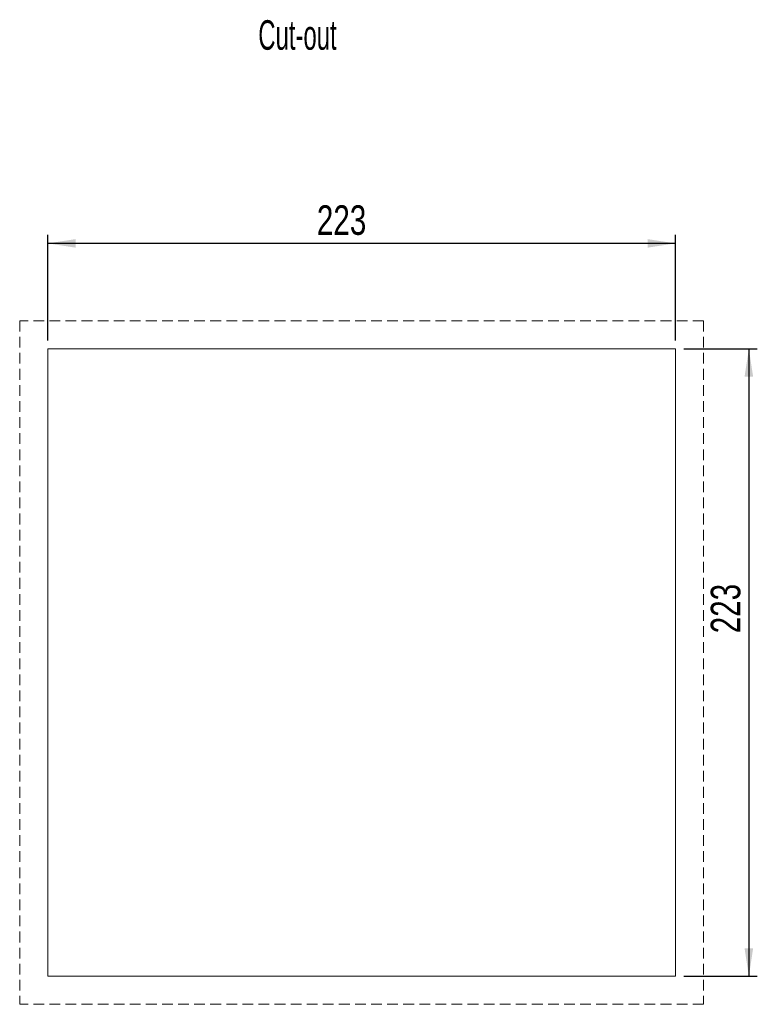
# Model space of a CAD drawing. Header units: millimetres. Extents: x 49 to 855, y 213 to 585.
# Tile 9 of 9: x 593 to 855, y 235 to 585. Entities that reach past the tile are written whole.
import ezdxf

# ---------------------------------------------------------------- set-up
doc = ezdxf.new("R2010")
doc.units = ezdxf.units.MM
doc.header["$LTSCALE"] = 3
doc.linetypes.add('HIDDEN', pattern=[1.905, 1.27, -0.635])
doc.layers.add('AA', color=7, linetype='Continuous')
doc.styles.add('SLDTEXTSTYLE0', font='TXT', dxfattribs={"width": 0.75})
doc.styles.add('SLDTEXTSTYLE1', font='TXT', dxfattribs={"width": 0.605})
doc.dimstyles.new('SLDDIMSTYLE0', dxfattribs={"dimtxt": 10.5, "dimasz": 9.906, "dimexe": 0, "dimexo": 0.0625, "dimgap": 2.625, "dimtad": 1, "dimrnd": 1e-09, "dimzin": 12, "dimdsep": 46, "dimtxsty": 'SLDTEXTSTYLE0', "dimsah": 1, "dimcen": 0.09, "dimadec": 0, "dimazin": 3, "dimtfac": 1, "dimtofl": 0, "dimtmove": 0, "dimatfit": 3, "dimfxl": 1, "dimfrac": 2, "dimtolj": 1, "dimtzin": 12, "dimarcsym": 0})

# ---------------------------------------------------------------- blocks, each defined once
blk = doc.blocks.new('*D1')
at = {"layer": 'AA', "color": 7}
for p, q in [((603.01, 470.59), (603.01, 508.09)), ((826.01, 470.59), (826.01, 508.09)), ((826.01, 505.09), (603.01, 505.09))]:
    blk.add_line(p, q, dxfattribs=at)
for points in [[(603.01, 505.09), (612.92, 503.56), (612.92, 506.61)], [(826.01, 505.09), (816.11, 506.61), (816.11, 503.56)]]:
    blk.add_solid(points, dxfattribs=at)
at = {"layer": 'AA', "color": 7, "insert": (698.61, 518.62, 0.1), "char_height": 10.5, "attachment_point": 1, "style": 'SLDTEXTSTYLE0'}
blk.add_mtext('223', dxfattribs=at)
blk = doc.blocks.new('*D2')
at = {"layer": 'AA', "color": 7}
for p, q in [((829.01, 467.59), (855.13, 467.59)), ((852.13, 467.59), (852.13, 244.59)), ((829.01, 244.59), (855.13, 244.59))]:
    blk.add_line(p, q, dxfattribs=at)
for points in [[(852.13, 467.59), (850.6, 457.69), (853.65, 457.69)], [(852.13, 244.59), (853.65, 254.5), (850.6, 254.5)]]:
    blk.add_solid(points, dxfattribs=at)
at = {"layer": 'AA', "color": 7, "insert": (838.59, 366.48, 0.1), "char_height": 10.5, "attachment_point": 1, "rotation": 90, "style": 'SLDTEXTSTYLE0'}
blk.add_mtext('223', dxfattribs=at)

msp = doc.modelspace()

# ---------------------------------------------------------------- linework, layer by layer
at = {"layer": 'AA', "color": 7, "linetype": 'HIDDEN', "lineweight": 0}
for p, q in [((836.015, 477.593), (593.015, 477.593)), ((593.015, 477.593), (593.015, 234.593)), ((836.015, 477.593), (836.015, 234.593)), ((836.015, 234.593), (593.015, 234.593))]:
    msp.add_line(p, q, dxfattribs=at)
at = {"layer": 'AA', "color": 7, "lineweight": 0}
for p, q in [((826.015, 467.593), (603.015, 467.593)), ((603.015, 467.593), (603.015, 244.593)), ((826.015, 467.593), (826.015, 244.593)), ((826.015, 244.593), (603.015, 244.593))]:
    msp.add_line(p, q, dxfattribs=at)

# ---------------------------------------------------------------- texts
at = {"layer": 'AA', "color": 7, "insert": (677.795, 584.417), "char_height": 10.5, "attachment_point": 1, "style": 'SLDTEXTSTYLE1'}
msp.add_mtext('Cut-out', dxfattribs=at)

# ---------------------------------------------------------------- dimensions: what is measured, and where the dimension line sits
at = {"layer": 'AA', "color": 7}
dim = msp.add_linear_dim(base=(603.015, 505.086), p1=(826.015, 467.593), p2=(603.015, 467.593), dimstyle='SLDDIMSTYLE0', dxfattribs=at)
dim.commit()
dim.dimension.update_dxf_attribs({"geometry": '*D1', "text_midpoint": (714.515, 505.086), "dimtype": 160})
dim = msp.add_linear_dim(base=(852.128, 244.593), p1=(826.015, 467.593), p2=(826.015, 244.593), angle=90, dimstyle='SLDDIMSTYLE0', dxfattribs=at)
dim.commit()
dim.dimension.update_dxf_attribs({"geometry": '*D2', "text_midpoint": (852.128, 382.382), "dimtype": 160})

doc.saveas('drawing.dxf')
